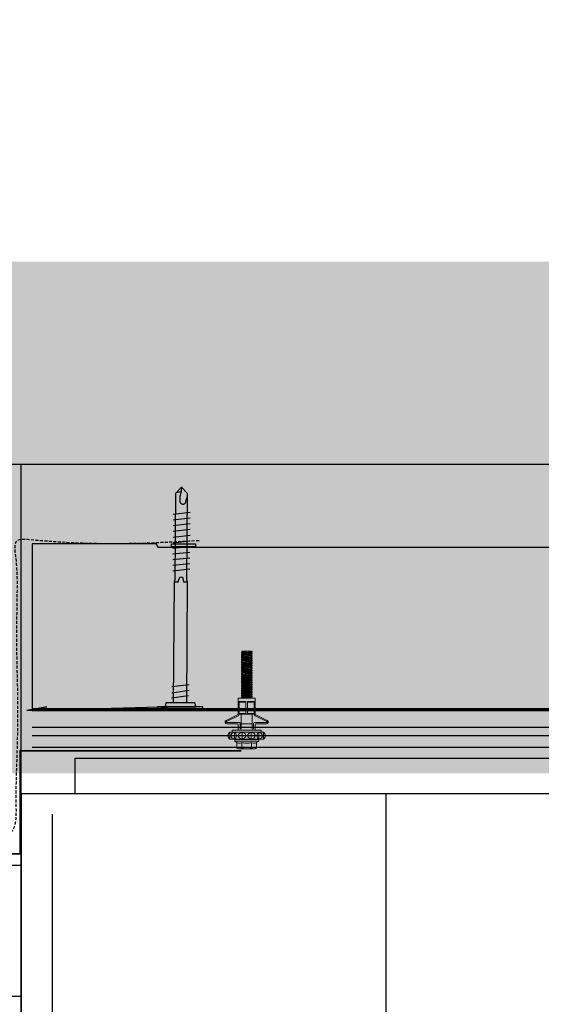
# Model space of a CAD drawing. Header units: millimetres. Extents: x -312551 to 250764, y -35891 to 59426.
# Tile 41 of 256: x -239371 to -239152, y 5767 to 6181. Entities that reach past the tile are written whole.
import ezdxf

# ---------------------------------------------------------------- set-up
doc = ezdxf.new("R2010")
doc.units = ezdxf.units.MM
doc.header["$LTSCALE"] = 2.5
doc.linetypes.add('HIDDEN', pattern=[0.375, 0.25, -0.125])
doc.layers.add('A419100ND1', color=7, linetype='Continuous')
doc.layers.add('Rails', color=1, linetype='Continuous')

# ---------------------------------------------------------------- blocks, each defined once
blk = doc.blocks.new('KP Tile fastener')
at = {"layer": 'Rails', "color": 7, "linetype": 'Continuous', "lineweight": 0}
for p, q in [((2.63, 3.85), (2.63, 8.3)), ((3.13, 3.04), (3.13, 8.33)), ((5.95, 3.6), (3.61, 8.44)), ((6.37, 3.87), (4.05, 8.63)), ((-7.47, 4.16), (-7.71, 3.86)), ((-7.47, 4.16), (-5.19, 4.16)), ((-5.19, 4.15), (-5.4, 3.85)), ((-5.19, 4.16), (-4.68, 5.04)), ((-4.68, 0), (-4.68, 5.04)), ((-4.68, 5.04), (-4.05, 5.04)), ((-4.05, 0), (-4.05, 5.04)), ((-3.59, 7.37), (-3.87, 7.02)), ((-3.87, 0), (-3.87, 7.02)), ((-3.5, 7.37), (-3.73, 7.02)), ((-3.73, 7.02), (-1.04, 7.02)), ((-3.63, 5.7), (-3.73, 5.14)), ((-3.73, 5.14), (-1.04, 5.14)), ((-3.73, 5.14), (-3.63, 4.82)), ((-3.34, 6.17), (-3.63, 5.7)), ((-3.63, 4.82), (-3.34, 4.54)), ((-3.24, 7.64), (-3.59, 7.37)), ((-3.18, 7.63), (-3.5, 7.37)), ((-2.9, 6.49), (-3.34, 6.17)), ((-3.34, 4.54), (-2.39, 4.3)), ((-2.83, 7.81), (-3.24, 7.64)), ((-2.8, 7.8), (-3.18, 7.63)), ((-2.39, 6.6), (-2.9, 6.49)), ((-2.39, 7.87), (-2.83, 7.81)), ((-2.39, 7.86), (-2.8, 7.8)), ((-1.94, 7.82), (-2.39, 7.87)), ((-1.97, 7.8), (-2.39, 7.86)), ((-1.87, 6.49), (-2.39, 6.6)), ((-2.39, 4.3), (-1.43, 4.54)), ((-1.59, 7.63), (-1.97, 7.8)), ((-1.53, 7.65), (-1.94, 7.82)), ((-1.43, 6.17), (-1.87, 6.49)), ((-1.27, 7.37), (-1.59, 7.63)), ((-1.18, 7.38), (-1.53, 7.65)), ((-1.14, 5.7), (-1.43, 6.17)), ((-1.43, 4.54), (-1.14, 4.82)), ((-1.04, 7.02), (-1.27, 7.37)), ((-0.9, 7.02), (-1.18, 7.38)), ((-1.04, 5.14), (-1.14, 5.7)), ((-1.14, 4.82), (-1.04, 5.14)), ((-0.9, 0), (-0.9, 7.02)), ((-0.9, 6.03), (0, 6.03)), ((0, 0), (0, 6.03)), ((0, 0), (0, 6.03)), ((-7.87, 3.5), (-7.92, 3.12)), ((-7.92, 0), (-7.92, 3.12)), ((-7.92, 3.12), (-7.87, 2.73)), ((-7.9, 0.43), (-7.92, 0)), ((-7.9, 0.43), (-7.92, 0)), ((-7.9, -0.43), (-7.92, 0)), ((-7.9, -0.43), (-7.92, 0)), ((-7.84, 0.86), (-7.9, 0.43)), ((-7.71, 3.86), (-7.87, 3.5)), ((-7.87, 2.73), (-7.71, 2.38)), ((-7.75, 1.28), (-7.84, 0.86)), ((-7.62, 1.69), (-7.75, 1.28)), ((-7.71, 2.38), (-7.47, 2.08)), ((-7.47, 2.08), (-7.62, 1.69)), ((-7.47, 2.08), (-5.19, 2.08)), ((-5.53, 3.49), (-5.58, 3.12)), ((-5.58, 3.12), (-5.53, 2.74)), ((-5.56, 0.42), (-5.58, 0)), ((-5.56, 0.42), (-5.58, 0)), ((-5.56, -0.42), (-5.58, 0)), ((-5.56, -0.42), (-5.58, 0)), ((-5.52, 0.85), (-5.56, 0.42)), ((-5.4, 3.85), (-5.53, 3.49)), ((-5.53, 2.74), (-5.4, 2.39)), ((-5.44, 1.28), (-5.52, 0.85)), ((-5.33, 1.69), (-5.44, 1.28)), ((-5.4, 2.39), (-5.19, 2.08)), ((-5.2, 2.08), (-5.33, 1.69)), ((-4.68, 0), (-4.68, -5.04)), ((-4.05, 2.09), (-3.87, 2.09)), ((-4.05, 0), (-4.05, -5.04)), ((-3.63, 2.53), (-3.73, 1.88)), ((-3.73, 1.88), (-1.04, 1.88)), ((-3.73, 1.88), (-3.63, 1.32)), ((-3.34, 3.07), (-3.63, 2.53)), ((-3.63, 1.32), (-3.34, 0.85)), ((-2.9, 3.44), (-3.34, 3.07)), ((-3.34, 0.85), (-2.9, 0.53)), ((-2.39, 3.57), (-2.9, 3.44)), ((-2.9, 0.53), (-2.39, 0.42)), ((-2.9, 0.53), (-2.39, 0.42)), ((-1.87, 3.44), (-2.39, 3.57)), ((-2.39, 0.42), (-1.87, 0.53)), ((-2.39, 0.42), (-1.87, 0.53)), ((-1.43, 3.07), (-1.87, 3.44)), ((-1.87, 0.53), (-1.43, 0.85)), ((-1.14, 2.53), (-1.43, 3.07)), ((-1.43, 0.85), (-1.14, 1.32)), ((-1.04, 1.88), (-1.14, 2.53)), ((-1.14, 1.32), (-1.04, 1.88)), ((0, 3.6), (2.38, 3.6)), ((0, 0), (0, -6.03)), ((0, 0), (0, -6.03)), ((0.43, 2.28), (0.43, 2.79)), ((0.43, 2.79), (2.88, 2.79)), ((0.43, 2.28), (6.6, 2.28)), ((2.63, 2.28), (2.63, -2.28)), ((6.6, 0.36), (6.6, 3.69)), ((6.6, 3.51), (12, 3.51)), ((6.6, 3.33), (12, 3.33)), ((6.6, 3.33), (6.87, 3.2)), ((6.6, 0.36), (12, 0.36)), ((6.6, 0.36), (6.6, -3.69)), ((6.87, 0.36), (6.87, 3.2)), ((6.87, 3.2), (11.73, 3.2)), ((6.95, 3.6), (12, 3.6)), ((11.73, 3.2), (12, 3.33)), ((11.73, 0.36), (11.73, 3.2)), ((12, 0.36), (12, 3.6)), ((12, 3.6), (13.35, 3.6)), ((13.35, 0), (13.35, 3.6)), ((13.35, 2.2), (13.38, 2.25)), ((13.35, 0), (13.35, -3.6)), ((13.38, 2.25), (13.74, -2.25)), ((13.38, 2.25), (13.53, 2.25)), ((13.53, 2.25), (13.89, -2.25)), ((13.53, 2.25), (13.77, 1.84)), ((13.77, 1.84), (13.78, 1.82)), ((13.78, 1.82), (13.8, 1.81)), ((13.8, 1.81), (13.81, 1.81)), ((13.81, 1.81), (13.83, 1.81)), ((13.82, 1.81), (14.17, -1.81)), ((13.83, 1.81), (13.85, 1.82)), ((13.85, 1.82), (13.86, 1.84)), ((13.86, 1.84), (14.1, 2.25)), ((14.1, 2.25), (14.46, -2.25)), ((14.1, 2.25), (14.25, 2.25)), ((14.25, 2.25), (14.61, -2.25)), ((14.25, 2.25), (14.49, 1.84)), ((14.49, 1.84), (14.5, 1.82)), ((14.5, 1.82), (14.52, 1.81)), ((14.52, 1.81), (14.53, 1.81)), ((14.53, 1.81), (14.55, 1.81)), ((14.54, 1.81), (14.89, -1.81)), ((14.55, 1.81), (14.57, 1.82)), ((14.57, 1.82), (14.58, 1.84)), ((14.58, 1.84), (14.82, 2.25)), ((14.82, 2.25), (15.18, -2.25)), ((14.82, 2.25), (14.97, 2.25)), ((14.97, 2.25), (15.33, -2.25)), ((14.97, 2.25), (15.21, 1.84)), ((15.21, 1.84), (15.22, 1.82)), ((15.22, 1.82), (15.24, 1.81)), ((15.24, 1.81), (15.25, 1.81)), ((15.25, 1.81), (15.27, 1.81)), ((15.26, 1.81), (15.61, -1.81)), ((15.27, 1.81), (15.29, 1.82)), ((15.29, 1.82), (15.3, 1.84)), ((15.3, 1.84), (15.54, 2.25)), ((15.54, 2.25), (15.9, -2.25)), ((15.54, 2.25), (15.69, 2.25)), ((15.69, 2.25), (16.05, -2.25)), ((15.69, 2.25), (15.93, 1.84)), ((15.93, 1.84), (15.94, 1.82)), ((15.94, 1.82), (15.96, 1.81)), ((15.96, 1.81), (15.97, 1.81)), ((15.97, 1.81), (15.99, 1.81)), ((15.98, 1.81), (16.33, -1.81)), ((15.99, 1.81), (16.01, 1.82)), ((16.01, 1.82), (16.02, 1.84)), ((16.02, 1.84), (16.26, 2.25)), ((16.26, 2.25), (16.62, -2.25)), ((16.26, 2.25), (16.41, 2.25)), ((16.41, 2.25), (16.77, -2.25)), ((16.41, 2.25), (16.65, 1.84)), ((16.65, 1.84), (16.66, 1.82)), ((16.66, 1.82), (16.68, 1.81)), ((16.68, 1.81), (16.69, 1.81)), ((16.69, 1.81), (16.71, 1.81)), ((16.7, 1.81), (17.05, -1.81)), ((16.71, 1.81), (16.73, 1.82)), ((16.73, 1.82), (16.74, 1.84)), ((16.74, 1.84), (16.98, 2.25)), ((16.98, 2.25), (17.34, -2.25)), ((16.98, 2.25), (17.13, 2.25)), ((17.13, 2.25), (17.49, -2.25)), ((17.13, 2.25), (17.37, 1.84)), ((17.37, 1.84), (17.38, 1.82)), ((17.38, 1.82), (17.4, 1.81)), ((17.4, 1.81), (17.41, 1.81)), ((17.41, 1.81), (17.43, 1.81)), ((17.42, 1.81), (17.77, -1.81)), ((17.43, 1.81), (17.45, 1.82)), ((17.45, 1.82), (17.46, 1.84)), ((17.46, 1.84), (17.7, 2.25)), ((17.7, 2.25), (18.06, -2.25)), ((17.7, 2.25), (17.85, 2.25)), ((17.85, 2.25), (18.21, -2.25)), ((17.85, 2.25), (18.09, 1.84)), ((18.09, 1.84), (18.1, 1.82)), ((18.1, 1.82), (18.12, 1.81)), ((18.12, 1.81), (18.13, 1.81)), ((18.13, 1.81), (18.15, 1.81)), ((18.14, 1.81), (18.49, -1.81)), ((18.15, 1.81), (18.17, 1.82)), ((18.17, 1.82), (18.18, 1.84)), ((18.18, 1.84), (18.42, 2.25)), ((18.42, 2.25), (18.78, -2.25)), ((18.42, 2.25), (18.57, 2.25)), ((18.57, 2.25), (18.93, -2.25)), ((18.57, 2.25), (18.81, 1.84)), ((18.81, 1.84), (18.82, 1.82)), ((18.82, 1.82), (18.84, 1.81)), ((18.84, 1.81), (18.85, 1.81)), ((18.85, 1.81), (18.87, 1.81)), ((18.86, 1.81), (19.21, -1.81)), ((18.87, 1.81), (18.89, 1.82)), ((18.89, 1.82), (18.9, 1.84)), ((18.9, 1.84), (19.14, 2.25)), ((19.14, 2.25), (19.5, -2.25)), ((19.14, 2.25), (19.29, 2.25)), ((19.29, 2.25), (19.65, -2.25)), ((19.29, 2.25), (19.53, 1.84)), ((19.53, 1.84), (19.54, 1.82)), ((19.54, 1.82), (19.56, 1.81)), ((19.56, 1.81), (19.57, 1.81)), ((19.57, 1.81), (19.59, 1.81)), ((19.58, 1.81), (19.93, -1.81)), ((19.59, 1.81), (19.61, 1.82)), ((19.61, 1.82), (19.62, 1.84)), ((19.62, 1.84), (19.86, 2.25)), ((19.86, 2.25), (20.22, -2.25)), ((19.86, 2.25), (20.01, 2.25)), ((20.01, 2.25), (20.37, -2.25)), ((20.01, 2.25), (20.25, 1.84)), ((20.25, 1.84), (20.26, 1.82)), ((20.26, 1.82), (20.28, 1.81)), ((20.28, 1.81), (20.29, 1.81)), ((20.29, 1.81), (20.31, 1.81)), ((20.3, 1.81), (20.65, -1.81)), ((20.31, 1.81), (20.33, 1.82)), ((20.33, 1.82), (20.34, 1.84)), ((20.34, 1.84), (20.58, 2.25)), ((20.58, 2.25), (20.94, -2.25)), ((20.58, 2.25), (20.73, 2.25)), ((20.73, 2.25), (21.09, -2.25)), ((20.73, 2.25), (20.97, 1.84)), ((20.97, 1.84), (20.98, 1.82)), ((20.98, 1.82), (21, 1.81)), ((21, 1.81), (21.01, 1.81)), ((21.01, 1.81), (21.03, 1.81)), ((21.02, 1.81), (21.37, -1.81)), ((21.03, 1.81), (21.05, 1.82)), ((21.05, 1.82), (21.06, 1.84)), ((21.06, 1.84), (21.3, 2.25)), ((21.3, 2.25), (21.66, -2.25)), ((21.3, 2.25), (21.45, 2.25)), ((21.45, 2.25), (21.81, -2.25)), ((21.45, 2.25), (21.69, 1.84)), ((21.69, 1.84), (21.7, 1.82)), ((21.7, 1.82), (21.72, 1.81)), ((21.72, 1.81), (21.73, 1.81)), ((21.73, 1.81), (21.75, 1.81)), ((21.74, 1.81), (22.09, -1.81)), ((21.75, 1.81), (21.77, 1.82)), ((21.77, 1.82), (21.78, 1.84)), ((21.78, 1.84), (22.02, 2.25)), ((22.02, 2.25), (22.38, -2.25)), ((22.02, 2.25), (22.17, 2.25)), ((22.17, 2.25), (22.53, -2.25)), ((22.17, 2.25), (22.41, 1.84)), ((22.41, 1.84), (22.42, 1.82)), ((22.42, 1.82), (22.44, 1.81)), ((22.44, 1.81), (22.45, 1.81)), ((22.45, 1.81), (22.47, 1.81)), ((22.46, 1.81), (22.81, -1.81)), ((22.47, 1.81), (22.49, 1.82)), ((22.49, 1.82), (22.5, 1.84)), ((22.5, 1.84), (22.74, 2.25)), ((22.74, 2.25), (23.1, -2.25)), ((22.74, 2.25), (22.89, 2.25)), ((22.89, 2.25), (23.25, -2.25)), ((22.89, 2.25), (23.13, 1.84)), ((23.13, 1.84), (23.14, 1.82)), ((23.14, 1.82), (23.16, 1.81)), ((23.16, 1.81), (23.17, 1.81)), ((23.17, 1.81), (23.19, 1.81)), ((23.18, 1.81), (23.53, -1.81)), ((23.19, 1.81), (23.21, 1.82)), ((23.21, 1.82), (23.22, 1.84)), ((23.22, 1.84), (23.46, 2.25)), ((23.46, 2.25), (23.82, -2.25)), ((23.46, 2.25), (23.61, 2.25)), ((23.61, 2.25), (23.97, -2.25)), ((23.61, 2.25), (23.85, 1.84)), ((23.85, 1.84), (23.86, 1.82)), ((23.86, 1.82), (23.88, 1.81)), ((23.88, 1.81), (23.89, 1.81)), ((23.89, 1.81), (23.91, 1.81)), ((23.9, 1.81), (24.25, -1.81)), ((23.91, 1.81), (23.93, 1.82)), ((23.93, 1.82), (23.94, 1.84)), ((23.94, 1.84), (24.18, 2.25)), ((24.18, 2.25), (24.54, -2.25)), ((24.18, 2.25), (24.33, 2.25)), ((24.33, 2.25), (24.69, -2.25)), ((24.33, 2.25), (24.57, 1.84)), ((24.57, 1.84), (24.58, 1.82)), ((24.58, 1.82), (24.6, 1.81)), ((24.6, 1.81), (24.61, 1.81)), ((24.61, 1.81), (24.63, 1.81)), ((24.62, 1.81), (24.97, -1.81)), ((24.63, 1.81), (24.65, 1.82)), ((24.65, 1.82), (24.66, 1.84)), ((24.66, 1.84), (24.9, 2.25)), ((24.9, 2.25), (25.26, -2.25)), ((24.9, 2.25), (25.05, 2.25)), ((25.05, 2.25), (25.41, -2.25)), ((25.05, 2.25), (25.29, 1.84)), ((25.29, 1.84), (25.3, 1.82)), ((25.3, 1.82), (25.32, 1.81)), ((25.32, 1.81), (25.33, 1.81)), ((25.33, 1.81), (25.35, 1.81)), ((25.34, 1.81), (25.69, -1.81)), ((25.35, 1.81), (25.37, 1.82)), ((25.37, 1.82), (25.38, 1.84)), ((25.38, 1.84), (25.62, 2.25)), ((25.62, 2.25), (25.98, -2.25)), ((25.62, 2.25), (25.77, 2.25)), ((25.77, 2.25), (26.13, -2.25)), ((25.77, 2.25), (26.01, 1.84)), ((26.01, 1.84), (26.02, 1.82)), ((26.02, 1.82), (26.04, 1.81)), ((26.04, 1.81), (26.05, 1.81)), ((26.05, 1.81), (26.07, 1.81)), ((26.06, 1.81), (26.41, -1.81)), ((26.07, 1.81), (26.09, 1.82)), ((26.09, 1.82), (26.1, 1.84)), ((26.1, 1.84), (26.34, 2.25)), ((26.34, 2.25), (26.7, -2.25)), ((26.34, 2.25), (26.49, 2.25)), ((26.49, 2.25), (26.85, -2.25)), ((26.49, 2.25), (26.73, 1.84)), ((26.73, 1.84), (26.74, 1.82)), ((26.74, 1.82), (26.76, 1.81)), ((26.76, 1.81), (26.77, 1.81)), ((26.77, 1.81), (26.79, 1.81)), ((26.78, 1.81), (27.13, -1.81)), ((26.79, 1.81), (26.81, 1.82)), ((26.81, 1.82), (26.82, 1.84)), ((26.82, 1.84), (27.06, 2.25)), ((27.06, 2.25), (27.42, -2.25)), ((27.06, 2.25), (27.21, 2.25)), ((27.21, 2.25), (27.57, -2.25)), ((27.21, 2.25), (27.45, 1.84)), ((27.45, 1.84), (27.46, 1.82)), ((27.46, 1.82), (27.48, 1.81)), ((27.48, 1.81), (27.49, 1.81)), ((27.49, 1.81), (27.51, 1.81)), ((27.5, 1.81), (27.85, -1.81)), ((27.51, 1.81), (27.53, 1.82)), ((27.53, 1.82), (27.54, 1.84)), ((27.54, 1.84), (27.78, 2.25)), ((27.78, 2.25), (28.14, -2.25)), ((27.78, 2.25), (27.93, 2.25)), ((27.93, 2.25), (28.29, -2.25)), ((27.93, 2.25), (28.17, 1.84)), ((28.17, 1.84), (28.18, 1.82)), ((28.18, 1.82), (28.2, 1.81)), ((28.2, 1.81), (28.21, 1.81)), ((28.21, 1.81), (28.23, 1.81)), ((28.22, 1.81), (28.57, -1.81)), ((28.23, 1.81), (28.25, 1.82)), ((28.25, 1.82), (28.26, 1.84)), ((28.26, 1.84), (28.5, 2.25)), ((28.5, 2.25), (28.86, -2.25)), ((28.5, 2.25), (28.65, 2.25)), ((28.65, 2.25), (29.01, -2.25)), ((28.65, 2.25), (28.89, 1.84)), ((28.89, 1.84), (28.9, 1.82)), ((28.9, 1.82), (28.92, 1.81)), ((28.92, 1.81), (28.93, 1.81)), ((28.93, 1.81), (28.95, 1.81)), ((28.94, 1.81), (29.29, -1.81)), ((28.95, 1.81), (28.97, 1.82)), ((28.97, 1.82), (28.98, 1.84)), ((28.98, 1.84), (29.22, 2.25)), ((29.22, 2.25), (29.58, -2.25)), ((29.22, 2.25), (29.37, 2.25)), ((29.37, 2.25), (29.73, -2.25)), ((29.37, 2.25), (29.61, 1.84)), ((29.61, 1.84), (29.62, 1.82)), ((29.62, 1.82), (29.64, 1.81)), ((29.64, 1.81), (29.65, 1.81)), ((29.65, 1.81), (29.67, 1.81)), ((29.66, 1.81), (30.01, -1.81)), ((29.67, 1.81), (29.69, 1.82)), ((29.69, 1.82), (29.7, 1.84)), ((29.7, 1.84), (29.94, 2.25)), ((29.94, 2.25), (30.09, 2.25)), ((29.94, 2.25), (30.3, -2.25)), ((30.09, 2.25), (30.33, 1.84)), ((30.09, 2.25), (30.45, -2.25)), ((30.33, 1.84), (30.34, 1.82)), ((30.34, 1.82), (30.36, 1.81)), ((30.36, 1.81), (30.37, 1.81)), ((30.37, 1.81), (30.39, 1.81)), ((30.38, 1.81), (30.73, -1.81)), ((30.39, 1.81), (30.41, 1.82)), ((30.41, 1.82), (30.42, 1.84)), ((30.42, 1.84), (30.66, 2.25)), ((30.66, 2.25), (30.81, 2.25)), ((30.66, 2.25), (31.02, -2.25)), ((30.81, 2.25), (31.05, 1.84)), ((30.81, 2.25), (31.17, -2.25)), ((31.05, 1.84), (31.06, 1.82)), ((31.06, 1.82), (31.08, 1.81)), ((31.08, 1.81), (31.09, 1.81)), ((31.09, 1.81), (31.11, 1.81)), ((31.1, 1.81), (31.45, -1.81)), ((31.11, 1.81), (31.13, 1.82)), ((31.13, 1.82), (31.14, 1.84)), ((31.14, 1.84), (31.38, 2.25)), ((31.38, 2.25), (31.53, 2.25)), ((31.38, 2.25), (31.74, -2.25)), ((31.53, 2.25), (31.77, 1.84)), ((31.53, 2.25), (31.89, -2.25)), ((31.77, 1.84), (31.78, 1.82)), ((31.78, 1.82), (31.8, 1.81)), ((31.8, 1.81), (31.81, 1.81)), ((31.81, 1.81), (31.83, 1.81)), ((31.82, 1.81), (32.17, -1.81)), ((31.83, 1.81), (31.85, 1.82)), ((31.85, 1.82), (31.86, 1.84)), ((31.86, 1.84), (32.1, 2.25)), ((32.1, 2.25), (32.25, 2.25)), ((32.1, 2.25), (32.46, -2.25)), ((32.25, 2.25), (32.49, 1.84)), ((32.25, 2.25), (32.61, -2.25)), ((32.49, 1.84), (32.5, 1.82)), ((32.5, 1.82), (32.52, 1.81)), ((32.52, 1.81), (32.53, 1.81)), ((32.53, 1.81), (32.55, 1.81)), ((32.54, 1.81), (32.89, -1.81)), ((32.55, 1.81), (32.57, 1.82)), ((32.57, 1.82), (32.58, 1.84)), ((32.58, 1.84), (32.82, 2.25)), ((32.82, 2.25), (32.97, 2.25)), ((32.82, 2.25), (33.1, -1.25)), ((32.97, 2.25), (33.1, 2.02)), ((32.97, 2.25), (33.1, 0.61)), ((33.1, -2.11), (33.1, 2.02)), ((-7.92, 0), (-7.92, -3.12)), ((-7.92, -3.12), (-7.87, -2.73)), ((-7.87, -3.5), (-7.92, -3.12)), ((-7.84, -0.86), (-7.9, -0.43)), ((-7.84, -0.86), (-7.9, -0.43)), ((-7.87, -2.73), (-7.71, -2.38)), ((-7.71, -3.86), (-7.87, -3.5)), ((-7.75, -1.28), (-7.84, -0.86)), ((-7.62, -1.69), (-7.75, -1.28)), ((-7.71, -2.38), (-7.47, -2.08)), ((-7.47, -4.16), (-7.71, -3.86)), ((-7.47, -2.08), (-7.62, -1.69)), ((-7.47, -2.08), (-5.19, -2.08)), ((-5.58, -3.12), (-5.53, -2.74)), ((-5.53, -3.49), (-5.58, -3.12)), ((-5.52, -0.85), (-5.56, -0.42)), ((-5.52, -0.85), (-5.56, -0.42)), ((-5.53, -2.74), (-5.4, -2.39)), ((-5.4, -3.85), (-5.53, -3.49)), ((-5.44, -1.28), (-5.52, -0.85)), ((-5.33, -1.69), (-5.44, -1.28)), ((-5.4, -2.39), (-5.19, -2.08)), ((-5.19, -4.15), (-5.4, -3.85)), ((-5.2, -2.08), (-5.33, -1.69)), ((-4.05, -2.09), (-3.87, -2.09)), ((-3.87, 0), (-3.87, -7.02)), ((-3.73, -1.88), (-3.63, -1.32)), ((-3.63, -2.53), (-3.73, -1.88)), ((-3.73, -1.88), (-1.04, -1.88)), ((-3.63, -1.32), (-3.34, -0.85)), ((-3.34, -3.07), (-3.63, -2.53)), ((-3.34, -0.85), (-2.9, -0.53)), ((-3.34, -0.85), (-2.9, -0.53)), ((-2.9, -3.44), (-3.34, -3.07)), ((-2.9, -0.53), (-2.39, -0.42)), ((-2.9, -0.53), (-2.39, -0.42)), ((-2.39, -3.57), (-2.9, -3.44)), ((-2.39, -0.42), (-1.87, -0.53)), ((-2.39, -0.42), (-1.87, -0.53)), ((-1.87, -3.44), (-2.39, -3.57)), ((-1.87, -0.53), (-1.43, -0.85)), ((-1.87, -0.53), (-1.43, -0.85)), ((-1.43, -3.07), (-1.87, -3.44)), ((-1.43, -0.85), (-1.14, -1.32)), ((-1.14, -2.53), (-1.43, -3.07)), ((-1.14, -1.32), (-1.04, -1.88)), ((-1.04, -1.88), (-1.14, -2.53)), ((-0.9, 0), (-0.9, -7.02)), ((0, -3.6), (2.38, -3.6)), ((0.43, -2.28), (0.43, -2.79)), ((0.43, -2.28), (6.6, -2.28)), ((0.43, -2.79), (2.88, -2.79)), ((2.63, -3.85), (2.63, -8.3)), ((3.13, -3.04), (3.13, -8.33)), ((5.95, -3.6), (3.61, -8.44)), ((6.37, -3.87), (4.05, -8.63)), ((6.6, -0.36), (12, -0.36)), ((6.6, -3.33), (6.87, -3.2)), ((6.6, -3.33), (12, -3.33)), ((6.6, -3.51), (12, -3.51)), ((6.87, -0.36), (6.87, -3.2)), ((6.87, -3.2), (11.73, -3.2)), ((6.95, -3.6), (12, -3.6)), ((11.73, -0.36), (11.73, -3.2)), ((11.73, -3.2), (12, -3.33)), ((12, -0.36), (12, -3.6)), ((12, -3.6), (13.35, -3.6)), ((13.35, -0.78), (13.45, -1.81)), ((13.35, -1.94), (13.41, -1.84)), ((13.42, -1.82), (13.41, -1.84)), ((13.44, -1.81), (13.42, -1.82)), ((13.45, -1.81), (13.44, -1.81)), ((13.47, -1.81), (13.45, -1.81)), ((13.49, -1.82), (13.47, -1.81)), ((13.5, -1.84), (13.49, -1.82)), ((13.5, -1.84), (13.74, -2.25)), ((13.74, -2.25), (13.89, -2.25)), ((13.89, -2.25), (14.13, -1.84)), ((14.14, -1.82), (14.13, -1.84)), ((14.16, -1.81), (14.14, -1.82)), ((14.17, -1.81), (14.16, -1.81)), ((14.19, -1.81), (14.17, -1.81)), ((14.21, -1.82), (14.19, -1.81)), ((14.22, -1.84), (14.21, -1.82)), ((14.22, -1.84), (14.46, -2.25)), ((14.46, -2.25), (14.61, -2.25)), ((14.61, -2.25), (14.85, -1.84)), ((14.86, -1.82), (14.85, -1.84)), ((14.88, -1.81), (14.86, -1.82)), ((14.89, -1.81), (14.88, -1.81)), ((14.91, -1.81), (14.89, -1.81)), ((14.93, -1.82), (14.91, -1.81)), ((14.94, -1.84), (14.93, -1.82)), ((14.94, -1.84), (15.18, -2.25)), ((15.18, -2.25), (15.33, -2.25)), ((15.33, -2.25), (15.57, -1.84)), ((15.58, -1.82), (15.57, -1.84)), ((15.6, -1.81), (15.58, -1.82)), ((15.61, -1.81), (15.6, -1.81)), ((15.63, -1.81), (15.61, -1.81)), ((15.65, -1.82), (15.63, -1.81)), ((15.66, -1.84), (15.65, -1.82)), ((15.66, -1.84), (15.9, -2.25)), ((15.9, -2.25), (16.05, -2.25)), ((16.05, -2.25), (16.29, -1.84)), ((16.3, -1.82), (16.29, -1.84)), ((16.32, -1.81), (16.3, -1.82)), ((16.33, -1.81), (16.32, -1.81)), ((16.35, -1.81), (16.33, -1.81)), ((16.37, -1.82), (16.35, -1.81)), ((16.38, -1.84), (16.37, -1.82)), ((16.38, -1.84), (16.62, -2.25)), ((16.62, -2.25), (16.77, -2.25)), ((16.77, -2.25), (17.01, -1.84)), ((17.02, -1.82), (17.01, -1.84)), ((17.04, -1.81), (17.02, -1.82)), ((17.05, -1.81), (17.04, -1.81)), ((17.07, -1.81), (17.05, -1.81)), ((17.09, -1.82), (17.07, -1.81)), ((17.1, -1.84), (17.09, -1.82)), ((17.1, -1.84), (17.34, -2.25)), ((17.34, -2.25), (17.49, -2.25)), ((17.49, -2.25), (17.73, -1.84)), ((17.74, -1.82), (17.73, -1.84)), ((17.76, -1.81), (17.74, -1.82)), ((17.77, -1.81), (17.76, -1.81)), ((17.79, -1.81), (17.77, -1.81)), ((17.81, -1.82), (17.79, -1.81)), ((17.82, -1.84), (17.81, -1.82)), ((17.82, -1.84), (18.06, -2.25)), ((18.06, -2.25), (18.21, -2.25)), ((18.21, -2.25), (18.45, -1.84)), ((18.46, -1.82), (18.45, -1.84)), ((18.48, -1.81), (18.46, -1.82)), ((18.49, -1.81), (18.48, -1.81)), ((18.51, -1.81), (18.49, -1.81)), ((18.53, -1.82), (18.51, -1.81)), ((18.54, -1.84), (18.53, -1.82)), ((18.54, -1.84), (18.78, -2.25)), ((18.78, -2.25), (18.93, -2.25)), ((18.93, -2.25), (19.17, -1.84)), ((19.18, -1.82), (19.17, -1.84)), ((19.2, -1.81), (19.18, -1.82)), ((19.21, -1.81), (19.2, -1.81)), ((19.23, -1.81), (19.21, -1.81)), ((19.25, -1.82), (19.23, -1.81)), ((19.26, -1.84), (19.25, -1.82)), ((19.26, -1.84), (19.5, -2.25)), ((19.5, -2.25), (19.65, -2.25)), ((19.65, -2.25), (19.89, -1.84)), ((19.9, -1.82), (19.89, -1.84)), ((19.92, -1.81), (19.9, -1.82)), ((19.93, -1.81), (19.92, -1.81)), ((19.95, -1.81), (19.93, -1.81)), ((19.97, -1.82), (19.95, -1.81)), ((19.98, -1.84), (19.97, -1.82)), ((19.98, -1.84), (20.22, -2.25)), ((20.22, -2.25), (20.37, -2.25)), ((20.37, -2.25), (20.61, -1.84)), ((20.62, -1.82), (20.61, -1.84)), ((20.64, -1.81), (20.62, -1.82)), ((20.65, -1.81), (20.64, -1.81)), ((20.67, -1.81), (20.65, -1.81)), ((20.69, -1.82), (20.67, -1.81)), ((20.7, -1.84), (20.69, -1.82)), ((20.7, -1.84), (20.94, -2.25)), ((20.94, -2.25), (21.09, -2.25)), ((21.09, -2.25), (21.33, -1.84)), ((21.34, -1.82), (21.33, -1.84)), ((21.36, -1.81), (21.34, -1.82)), ((21.37, -1.81), (21.36, -1.81)), ((21.39, -1.81), (21.37, -1.81)), ((21.41, -1.82), (21.39, -1.81)), ((21.42, -1.84), (21.41, -1.82)), ((21.42, -1.84), (21.66, -2.25)), ((21.66, -2.25), (21.81, -2.25)), ((21.81, -2.25), (22.05, -1.84)), ((22.06, -1.82), (22.05, -1.84)), ((22.08, -1.81), (22.06, -1.82)), ((22.09, -1.81), (22.08, -1.81)), ((22.11, -1.81), (22.09, -1.81)), ((22.13, -1.82), (22.11, -1.81)), ((22.14, -1.84), (22.13, -1.82)), ((22.14, -1.84), (22.38, -2.25)), ((22.38, -2.25), (22.53, -2.25)), ((22.53, -2.25), (22.77, -1.84)), ((22.78, -1.82), (22.77, -1.84)), ((22.8, -1.81), (22.78, -1.82)), ((22.81, -1.81), (22.8, -1.81)), ((22.83, -1.81), (22.81, -1.81)), ((22.85, -1.82), (22.83, -1.81)), ((22.86, -1.84), (22.85, -1.82)), ((22.86, -1.84), (23.1, -2.25)), ((23.1, -2.25), (23.25, -2.25)), ((23.25, -2.25), (23.49, -1.84)), ((23.5, -1.82), (23.49, -1.84)), ((23.52, -1.81), (23.5, -1.82)), ((23.53, -1.81), (23.52, -1.81)), ((23.55, -1.81), (23.53, -1.81)), ((23.57, -1.82), (23.55, -1.81)), ((23.58, -1.84), (23.57, -1.82)), ((23.58, -1.84), (23.82, -2.25)), ((23.82, -2.25), (23.97, -2.25)), ((23.97, -2.25), (24.21, -1.84)), ((24.22, -1.82), (24.21, -1.84)), ((24.24, -1.81), (24.22, -1.82)), ((24.25, -1.81), (24.24, -1.81)), ((24.27, -1.81), (24.25, -1.81)), ((24.29, -1.82), (24.27, -1.81)), ((24.3, -1.84), (24.29, -1.82)), ((24.3, -1.84), (24.54, -2.25)), ((24.54, -2.25), (24.69, -2.25)), ((24.69, -2.25), (24.93, -1.84)), ((24.94, -1.82), (24.93, -1.84)), ((24.96, -1.81), (24.94, -1.82)), ((24.97, -1.81), (24.96, -1.81)), ((24.99, -1.81), (24.97, -1.81)), ((25.01, -1.82), (24.99, -1.81)), ((25.02, -1.84), (25.01, -1.82)), ((25.02, -1.84), (25.26, -2.25)), ((25.26, -2.25), (25.41, -2.25)), ((25.41, -2.25), (25.65, -1.84)), ((25.66, -1.82), (25.65, -1.84)), ((25.68, -1.81), (25.66, -1.82)), ((25.69, -1.81), (25.68, -1.81)), ((25.71, -1.81), (25.69, -1.81)), ((25.73, -1.82), (25.71, -1.81)), ((25.74, -1.84), (25.73, -1.82)), ((25.74, -1.84), (25.98, -2.25)), ((25.98, -2.25), (26.13, -2.25)), ((26.13, -2.25), (26.37, -1.84)), ((26.38, -1.82), (26.37, -1.84)), ((26.4, -1.81), (26.38, -1.82)), ((26.41, -1.81), (26.4, -1.81)), ((26.43, -1.81), (26.41, -1.81)), ((26.45, -1.82), (26.43, -1.81)), ((26.46, -1.84), (26.45, -1.82)), ((26.46, -1.84), (26.7, -2.25)), ((26.7, -2.25), (26.85, -2.25)), ((26.85, -2.25), (27.09, -1.84)), ((27.1, -1.82), (27.09, -1.84)), ((27.12, -1.81), (27.1, -1.82)), ((27.13, -1.81), (27.12, -1.81)), ((27.15, -1.81), (27.13, -1.81)), ((27.17, -1.82), (27.15, -1.81)), ((27.18, -1.84), (27.17, -1.82)), ((27.18, -1.84), (27.42, -2.25)), ((27.42, -2.25), (27.57, -2.25)), ((27.57, -2.25), (27.81, -1.84)), ((27.82, -1.82), (27.81, -1.84)), ((27.84, -1.81), (27.82, -1.82)), ((27.85, -1.81), (27.84, -1.81)), ((27.87, -1.81), (27.85, -1.81)), ((27.89, -1.82), (27.87, -1.81)), ((27.9, -1.84), (27.89, -1.82)), ((27.9, -1.84), (28.14, -2.25)), ((28.14, -2.25), (28.29, -2.25)), ((28.29, -2.25), (28.53, -1.84)), ((28.54, -1.82), (28.53, -1.84)), ((28.56, -1.81), (28.54, -1.82)), ((28.57, -1.81), (28.56, -1.81)), ((28.59, -1.81), (28.57, -1.81)), ((28.61, -1.82), (28.59, -1.81)), ((28.62, -1.84), (28.61, -1.82)), ((28.62, -1.84), (28.86, -2.25)), ((28.86, -2.25), (29.01, -2.25)), ((29.01, -2.25), (29.25, -1.84)), ((29.26, -1.82), (29.25, -1.84)), ((29.28, -1.81), (29.26, -1.82)), ((29.29, -1.81), (29.28, -1.81)), ((29.31, -1.81), (29.29, -1.81)), ((29.33, -1.82), (29.31, -1.81)), ((29.34, -1.84), (29.33, -1.82)), ((29.34, -1.84), (29.58, -2.25)), ((29.58, -2.25), (29.73, -2.25)), ((29.73, -2.25), (29.97, -1.84)), ((29.98, -1.82), (29.97, -1.84)), ((30, -1.81), (29.98, -1.82)), ((30.01, -1.81), (30, -1.81)), ((30.03, -1.81), (30.01, -1.81)), ((30.05, -1.82), (30.03, -1.81)), ((30.06, -1.84), (30.05, -1.82)), ((30.06, -1.84), (30.3, -2.25)), ((30.3, -2.25), (30.45, -2.25)), ((30.45, -2.25), (30.69, -1.84)), ((30.7, -1.82), (30.69, -1.84)), ((30.72, -1.81), (30.7, -1.82)), ((30.73, -1.81), (30.72, -1.81)), ((30.75, -1.81), (30.73, -1.81)), ((30.77, -1.82), (30.75, -1.81)), ((30.78, -1.84), (30.77, -1.82)), ((30.78, -1.84), (31.02, -2.25)), ((31.02, -2.25), (31.17, -2.25)), ((31.17, -2.25), (31.41, -1.84)), ((31.42, -1.82), (31.41, -1.84)), ((31.44, -1.81), (31.42, -1.82)), ((31.45, -1.81), (31.44, -1.81)), ((31.47, -1.81), (31.45, -1.81)), ((31.49, -1.82), (31.47, -1.81)), ((31.5, -1.84), (31.49, -1.82)), ((31.5, -1.84), (31.74, -2.25)), ((31.74, -2.25), (31.89, -2.25)), ((31.89, -2.25), (32.13, -1.84)), ((32.14, -1.82), (32.13, -1.84)), ((32.16, -1.81), (32.14, -1.82)), ((32.17, -1.81), (32.16, -1.81)), ((32.19, -1.81), (32.17, -1.81)), ((32.21, -1.82), (32.19, -1.81)), ((32.22, -1.84), (32.21, -1.82)), ((32.22, -1.84), (32.46, -2.25)), ((32.46, -2.25), (32.61, -2.25)), ((32.61, -2.25), (32.85, -1.84)), ((32.86, -1.82), (32.85, -1.84)), ((32.88, -1.81), (32.86, -1.82)), ((32.89, -1.81), (32.88, -1.81)), ((32.91, -1.81), (32.89, -1.81)), ((32.93, -1.82), (32.91, -1.81)), ((32.94, -1.84), (32.93, -1.82)), ((32.94, -1.84), (33.1, -2.11)), ((-7.47, -4.16), (-5.19, -4.16)), ((-5.19, -4.16), (-4.68, -5.04)), ((-4.68, -5.04), (-4.05, -5.04)), ((-3.59, -7.37), (-3.87, -7.02)), ((-3.73, -5.14), (-3.63, -4.82)), ((-3.63, -5.7), (-3.73, -5.14)), ((-3.73, -5.14), (-1.04, -5.14)), ((-3.5, -7.37), (-3.73, -7.02)), ((-3.73, -7.02), (-1.04, -7.02)), ((-3.63, -4.82), (-3.34, -4.54)), ((-3.34, -6.17), (-3.63, -5.7)), ((-3.24, -7.64), (-3.59, -7.37)), ((-3.18, -7.63), (-3.5, -7.37)), ((-3.34, -4.54), (-2.39, -4.3)), ((-2.9, -6.49), (-3.34, -6.17)), ((-2.83, -7.81), (-3.24, -7.64)), ((-2.8, -7.8), (-3.18, -7.63)), ((-2.39, -6.6), (-2.9, -6.49)), ((-2.39, -7.87), (-2.83, -7.81)), ((-2.39, -7.86), (-2.8, -7.8)), ((-2.39, -4.3), (-1.43, -4.54)), ((-1.87, -6.49), (-2.39, -6.6)), ((-1.97, -7.8), (-2.39, -7.86)), ((-1.94, -7.82), (-2.39, -7.87)), ((-1.59, -7.63), (-1.97, -7.8)), ((-1.53, -7.65), (-1.94, -7.82)), ((-1.43, -6.17), (-1.87, -6.49)), ((-1.27, -7.37), (-1.59, -7.63)), ((-1.18, -7.38), (-1.53, -7.65)), ((-1.43, -4.54), (-1.14, -4.82)), ((-1.14, -5.7), (-1.43, -6.17)), ((-1.04, -7.02), (-1.27, -7.37)), ((-0.9, -7.02), (-1.18, -7.38)), ((-1.14, -4.82), (-1.04, -5.14)), ((-1.04, -5.14), (-1.14, -5.7)), ((-0.9, -6.03), (0, -6.03))]:
    blk.add_line(p, q, dxfattribs=at)
for centre, radius, start, end in [((3.38, 8.3), 0.75, 26.0089, 180), ((3.38, 8.33), 0.25, 25.8375, 180), ((2.38, 3.85), 0.25, 270, 360), ((6.96, 4.37), 1.27, 217.172, 253.6075), ((6.95, 4.35), 0.75, 219.9145, 270), ((2.38, -3.85), 0.25, 0, 90), ((2.88, -3.04), 0.25, 360, 90), ((6.96, -4.37), 1.27, 106.3925, 142.828), ((6.95, -4.35), 0.75, 90, 140.0855), ((3.38, -8.3), 0.75, 180, 333.9911), ((3.38, -8.33), 0.25, 180, 334.1625)]:
    blk.add_arc(centre, radius, start, end, dxfattribs=at)
blk = doc.blocks.new('Cladding STD fixing flat head')
at = {"color": 7}
for p, q in [((-2.79, 52.5), (-1.27, 52.5)), ((-1.27, 52.5), (-0.95, 53.51)), ((0.93, 53.51), (1.1, 52.5)), ((1.1, 52.5), (2.62, 52.5)), ((9.5, 0), (-9.5, 0)), ((-9.5, 0), (-9.5, -1.29)), ((9.5, -1.29), (-9.5, -1.29)), ((9.5, -1.29), (9.5, 0))]:
    blk.add_line(p, q, dxfattribs=at)
for points in [[(-2.79, 1.69), (-2.79, 52.5), (-2.45, 53.51), (-2.45, 89.75), (-0.08, 92.28), (2.28, 89.75), (2.28, 53.51), (2.62, 52.5), (2.62, 1.69)], [(-2.45, 90.08), (-0.08, 90.42), (0.08, 92.45)], [(-0.25, 90.42), (-0.76, 88.39), (-0.76, 87.55), (-0.76, 86.87), (-0.76, 86.19), (-0.59, 85.86), (-0.25, 85.52), (0.08, 85.35), (0.42, 85.18), (0.93, 85.18), (1.1, 85.35), (1.27, 85.35), (1.61, 85.69), (1.78, 86.19), (1.94, 86.87), (2.28, 87.89), (2.28, 88.39)], [(-3.47, 80.95), (3.64, 81.8)], [(-3.47, 78.58), (3.64, 79.43)], [(-3.47, 76.22), (3.64, 77.06)], [(-3.47, 73.85), (3.64, 74.69)], [(-3.47, 71.31), (3.64, 72.16)], [(-3.47, 68.95), (3.64, 69.79)], [(-3.47, 66.58), (3.64, 67.42)], [(-3.47, 64.21), (3.64, 65.06)], [(-3.47, 61.84), (3.64, 62.69)], [(-3.47, 59.48), (3.64, 60.32)], [(-3.47, 57.11), (3.64, 57.95)], [(-3.64, 8.46), (3.64, 9.47)], [(-3.64, 5.92), (3.64, 7.1)], [(-3.64, 3.72), (3.47, 4.73)], [(6.34, 0), (6.34, 1.01), (6.17, 1.52), (6, 1.69), (-5.83, 1.69), (-6, 1.69), (-6, 1.52), (-6.17, 1.01), (-6.34, 0), (6.34, 0), (6.34, 0)]]:
    blk.add_lwpolyline(points, dxfattribs=at)
at = {"layer": 'A419100ND1'}
blk.add_arc((-0.01, 53.6), 0.949, 355.635, 185.6812, dxfattribs=at)

msp = doc.modelspace()

# ---------------------------------------------------------------- hatches: boundary and pattern name
h = msp.add_hatch()
h.set_pattern_fill('AR-CONC', color=8, scale=20, style=0)
h.set_pattern_definition([(50, (-2467130.05, -4242329.36), (143.4520365, -12.550427), [15, -165]), (355, (-2467130.05, -4242329.36), (-27.7502667, 150.4384267), [12, -132]), (100.4514, (-2467118.09, -4242330.4), (115.7018763, 137.8879084), [12.748038, -140.2284224]), (46.1842, (-2467130.05, -4242289.36), (213.44821, -33.103803), [22.5, -247.5]), (96.6356, (-2467112.26, -4242292.12), (186.932541, 194.823574), [19.122058, -210.3426]), (351.1842, (-2467130.05, -4242289.36), (186.932389, 194.82372), [18, -198]), (21, (-2467110.05, -4242299.36), (119.3814104, -80.523778), [15, -165]), (326, (-2467110.05, -4242299.36), (48.6630664, 145.030009), [12, -132]), (71.4514, (-2467100.1, -4242306.07), (168.0445257, 64.5060993), [12.748038, -140.2284224]), (37.5, (-2467130.047, -4242329.356), (2.43197106, 66.57877077), [0, -130.4, 0, -134, 0, -132.5]), (7.5, (-2467130.05, -4242329.356), (52.6139075, 78.8823424), [0, -76.4, 0, -127.4, 0, -50.5]), (327.5, (-2467174.65, -4242329.356), (106.76448723, -4.51097435), [0, -50, 0, -156, 0, -207]), (317.5, (-2467194.65, -4242329.36), (116.6372339, 20.0209965), [0, -65, 0, -103.6, 0, -147])])
h.paths.add_polyline_path([(-236150.51, 9294.47), (-237950.51, 9294.47), (-237950.51, 9079.47), (-236150.51, 9079.47)])
h.paths.add_polyline_path([(-237950.51, 9294.47), (-239750.51, 9294.47), (-239750.51, 9079.47), (-237950.51, 9079.47)])
h.paths.add_polyline_path([(-239750.51, 9294.47), (-240625.51, 9294.47), (-240625.51, 9079.47), (-239750.51, 9079.47)])
h.paths.add_polyline_path([(-240625.51, 9294.47), (-241860.51, 9294.47), (-241860.51, 9079.47), (-240625.51, 9079.47)])
h.paths.add_polyline_path([(-240625.51, 6079.47), (-241860.51, 6079.47), (-241860.51, 5864.47), (-240625.51, 5864.47)])
h.paths.add_polyline_path([(-239750.51, 6079.47), (-240625.51, 6079.47), (-240625.51, 5864.47), (-239750.51, 5864.47)])
h.paths.add_polyline_path([(-237950.51, 6079.47), (-239750.51, 6079.47), (-239750.51, 5864.47), (-237950.51, 5864.47)])
h.paths.add_polyline_path([(-236150.51, 6079.47), (-237950.51, 6079.47), (-237950.51, 5864.47), (-236150.51, 5864.47)])
at = {"linetype": 'Continuous'}
h = msp.add_hatch(dxfattribs=at)
h.set_pattern_fill('AR-SAND', color=8, scale=7.5, angle=90, style=0)
h.set_pattern_definition([(127.5, (-255520.434, 10076.736), (-14.451178, -0.47245), [0, -11.4, 0, -12.75, 0, -12.1875]), (97.5, (-255520.434, 10076.736), (-21.166095, 13.273325), [0, -6.15, 0, -10.275, 0, -3.9375]), (57.5, (-255520.434, 10067.511), (-0.042443, 23.356064), [0, -3.75, 0, -13.5, 0, -17.625]), (47.5, (-255520.434, 10067.51), (-6.582567, 22.54595), [0, -1.875, 0, -8.85, 0, -10.125])])
edge = h.paths.add_edge_path(flags=17)
edge.add_arc((-235279.98, 5953.06), 1.29, -90, 78.6901, ccw=False)
edge.add_arc((-235279.98, 5953.06), 1.29, 270, 438.6901)
edge.add_line((-235279.73, 5954.33), (-235289.11, 5956.2))
edge.add_arc((-235289.31, 5955.22), 1, 78.6901, 141.7101)
edge.add_arc((-235291.66, 5957.08), 2, 177.3555, 321.7101, ccw=False)
edge.add_line((-235293.66, 5957.18), (-235293.67, 5957.18))
edge.add_line((-235293.67, 5957.18), (-235293.67, 5959.58))
edge.add_arc((-235295.07, 5959.58), 1.4, 0, 90.0012)
edge = h.paths.add_edge_path(flags=16)
edge.add_arc((-235279.98, 5953.06), 1.29, 270, 438.6901)
edge.add_arc((-235279.98, 5953.06), 1.29, -90, 78.6901, ccw=False)
edge = h.paths.add_edge_path()
edge.add_line((-235295.07, 5960.98), (-235319.96, 5960.98))
edge.add_line((-235319.96, 5960.98), (-235320.97, 5959.47))
edge.add_line((-235320.97, 5959.47), (-235455.29, 5959.47))
edge.add_line((-235455.29, 5959.47), (-235456.29, 5960.97))
edge.add_line((-235456.29, 5960.97), (-235488.63, 5960.97))
edge.add_line((-235488.63, 5960.97), (-235489.63, 5959.47))
edge.add_line((-235489.63, 5959.47), (-235521.96, 5959.47))
edge.add_line((-235521.96, 5959.47), (-235522.96, 5960.97))
edge.add_line((-235522.96, 5960.97), (-235555.29, 5960.97))
edge.add_line((-235555.29, 5960.97), (-235556.29, 5959.47))
edge.add_line((-235556.29, 5959.47), (-235588.63, 5959.47))
edge.add_line((-235588.63, 5959.47), (-235589.63, 5960.97))
edge.add_line((-235589.63, 5960.97), (-235621.96, 5960.97))
edge.add_line((-235621.96, 5960.97), (-235622.96, 5959.47))
edge.add_line((-235622.96, 5959.47), (-235655.29, 5959.47))
edge.add_line((-235655.29, 5959.47), (-235656.29, 5960.97))
edge.add_line((-235656.29, 5960.97), (-235688.62, 5960.97))
edge.add_line((-235688.62, 5960.97), (-235689.62, 5959.47))
edge.add_line((-235689.62, 5959.47), (-239312.82, 5959.47))
edge.add_line((-239312.82, 5959.47), (-239313.82, 5960.97))
edge.add_line((-239313.82, 5960.97), (-239365.84, 5960.97))
edge.add_line((-239365.84, 5960.97), (-239365.84, 5891.56))
edge.add_arc((-235286.26, 5908.97), 3.2, 182.0108, 270)
edge.add_line((-235286.26, 5905.77), (-235275.18, 5905.77))
edge.add_arc((-235275.18, 5908.97), 3.2, 270, 360)
edge.add_line((-235271.98, 5908.97), (-235271.98, 5910.66))
edge.add_arc((-235275.18, 5910.66), 3.2, 0, 85)
edge.add_line((-235274.9, 5913.85), (-235282.45, 5914.51))
edge.add_arc((-235282.23, 5917), 2.5, 199.8071, 265, ccw=False)
edge.add_arc((-235282.23, 5917), 3.2, 199.8071, 265)
edge.add_line((-235282.51, 5913.81), (-235274.96, 5913.15))
edge.add_arc((-235275.18, 5910.66), 2.5, 0, 85, ccw=False)
edge.add_line((-235272.68, 5910.66), (-235272.68, 5908.97))
edge.add_arc((-235275.18, 5908.97), 2.5, -90, 0, ccw=False)
edge.add_line((-235275.18, 5906.47), (-235286.26, 5906.47))
edge.add_arc((-235286.26, 5908.97), 2.5, 182.0108, 270, ccw=False)
edge.add_line((-235451.71, 5890.97), (-235325.04, 5890.57))
edge.add_line((-235324.45, 5890.57), (-235320.77, 5890.57))
edge.add_arc((-235320.77, 5895.77), 5.2, 270, 346.1975)
edge.add_line((-235315.72, 5894.53), (-235312.07, 5909.37))
edge.add_arc((-235309.65, 5908.77), 2.5, 90, 166.1975, ccw=False)
edge.add_line((-235309.65, 5911.27), (-235301.5, 5911.27))
edge.add_arc((-235301.5, 5911.37), 0.1, 270, 324.5766)
edge.add_line((-235301.42, 5911.31), (-235301.06, 5911.81))
edge.add_arc((-235300.98, 5911.76), 0.1, 35.4234, 144.5766, ccw=False)
edge.add_line((-235300.9, 5911.81), (-235300.54, 5911.31))
edge.add_arc((-235300.46, 5911.37), 0.1, 215.4234, 270)
edge.add_line((-235300.46, 5911.27), (-235291.96, 5911.27))
edge.add_arc((-235291.96, 5908.77), 2.5, 2.0108, 90, ccw=False)
edge.add_arc((-235291.96, 5908.77), 3.2, 2.0108, 90, ccw=False)
edge.add_line((-235279.81, 5953.94), (-235289.18, 5955.81))
edge.add_arc((-235279.98, 5953.06), 0.893, 270, 438.6901)
edge.add_line((-235279.12, 5953.17), (-235279.12, 5953.31))
edge.add_line((-235284.98, 5950.77), (-235284.98, 5949.98))
edge.add_line((-235283.58, 5952.17), (-235279.98, 5952.17))
edge.add_arc((-235283.58, 5950.77), 1.4, 90, 180)
edge.add_line((-235285.58, 5949.38), (-235289.58, 5949.38))
edge.add_line((-235285.58, 5948.98), (-235289.58, 5948.98))
edge.add_line((-235289.58, 5948.98), (-235289.58, 5949.38))
edge.add_arc((-235285.58, 5949.98), 0.6, 270, 360)
edge.add_arc((-235285.58, 5949.98), 1, 270, 360)
edge.add_arc((-235289.3, 5955.22), 0.6, 78.6901, 142.099)
edge.add_line((-235279.98, 5951.77), (-235283.58, 5951.77))
edge.add_arc((-235283.58, 5950.77), 1, 90, 180)
edge.add_line((-235284.58, 5950.77), (-235284.58, 5949.98))
edge.add_line((-235284.58, 5949.98), (-235284.58, 5916.15))
edge.add_arc((-235287.59, 5915.07), 3.2, 19.8071, 90)
edge.add_line((-235287.59, 5918.27), (-235289.28, 5918.27))
edge.add_line((-235289.28, 5918.27), (-235294.28, 5918.27))
edge.add_line((-235294.28, 5917.57), (-235289.28, 5917.57))
edge.add_line((-235289.28, 5917.57), (-235287.59, 5917.57))
edge.add_arc((-235287.59, 5915.07), 2.5, 19.8071, 90)
edge.add_line((-239365.84, 5891.56), (-239359.72, 5892.47))
edge.add_line((-239359.72, 5892.47), (-239368.09, 5890.97))
edge.add_line((-239368.09, 5890.97), (-239312.57, 5892.47))
edge.add_line((-239312.57, 5892.47), (-239302.57, 5890.97))
edge.add_line((-239302.57, 5890.97), (-235701.71, 5892.47))
edge.add_line((-235701.71, 5892.47), (-235691.71, 5890.97))
edge.add_line((-235691.71, 5890.97), (-235681.71, 5892.47))
edge.add_line((-235681.71, 5892.47), (-235671.71, 5890.97))
edge.add_line((-235671.71, 5890.97), (-235661.71, 5892.47))
edge.add_line((-235661.71, 5892.47), (-235651.71, 5890.97))
edge.add_line((-235651.71, 5890.97), (-235641.71, 5892.47))
edge.add_line((-235641.71, 5892.47), (-235631.71, 5890.97))
edge.add_line((-235631.71, 5890.97), (-235621.71, 5892.47))
edge.add_line((-235621.71, 5892.47), (-235611.71, 5890.97))
edge.add_line((-235611.71, 5890.97), (-235601.71, 5892.47))
edge.add_line((-235601.71, 5892.47), (-235591.71, 5890.97))
edge.add_line((-235591.71, 5890.97), (-235581.71, 5892.47))
edge.add_line((-235581.71, 5892.47), (-235571.71, 5890.97))
edge.add_line((-235571.71, 5890.97), (-235561.71, 5892.47))
edge.add_line((-235561.71, 5892.47), (-235551.71, 5890.97))
edge.add_line((-235551.71, 5890.97), (-235541.71, 5892.47))
edge.add_line((-235541.71, 5892.47), (-235531.71, 5890.97))
edge.add_line((-235531.71, 5890.97), (-235521.71, 5892.47))
edge.add_line((-235521.71, 5892.47), (-235511.71, 5890.97))
edge.add_line((-235511.71, 5890.97), (-235501.71, 5892.47))
edge.add_line((-235501.71, 5892.47), (-235491.71, 5890.97))
edge.add_line((-235491.71, 5890.97), (-235481.71, 5892.47))
edge.add_line((-235481.71, 5892.47), (-235471.71, 5890.97))
edge.add_line((-235471.71, 5890.97), (-235461.71, 5892.47))
edge.add_line((-235461.71, 5892.47), (-235451.71, 5890.97))
msp.add_hatch(color=8, dxfattribs=at).paths.add_polyline_path([(-239307.33, 5959.65), (-239307.33, 5960.97), (-239297.29, 5960.97), (-239297.29, 5959.65)])
h = msp.add_hatch(color=8, dxfattribs=at)
h.paths.add_polyline_path([(-239297.13, 5890.82), (-239307.13, 5892.32), (-239317.13, 5890.82)])
h.paths.add_polyline_path([(-239277.13, 5890.82), (-239287.13, 5892.32), (-239297.13, 5890.82)])
h = msp.add_hatch()
h.set_pattern_fill('ANGLE', color=8, scale=1500, style=0)
h.set_pattern_definition([(0, (-2467130.05, -4242199.36), (0, 412.5), [300, -112.5]), (90, (-2467130.05, -4242199.36), (-412.5, 3e-14), [300, -112.5])])
h.paths.add_polyline_path([(-237950.48, 5855.97), (-239370.51, 5855.97), (-239370.51, -2498.03), (-239357.51, -2494.53), (-237950.66, -2494.56)])

# ---------------------------------------------------------------- linework, layer by layer
at = {"color": 8}
for p, q in [((-242860.51, 5994.47), (-235250.51, 5994.47)), ((-242860.51, 5994.47), (-235250.51, 5994.47)), ((-241860.51, 5994.47), (-235250.51, 5994.47)), ((-239370.51, -2423.03), (-239370.51, 5994.47)), ((-239368.98, 5958.83), (-239368.98, 5958.83)), ((-239368.98, 5958.83), (-239368.98, 5958.83)), ((-239368.98, 5958.83), (-239368.98, 5958.83)), ((-239357.51, 5847.43), (-239357.51, 5563.95)), ((-239391.45, 5825.97), (-239370.51, 5825.97)), ((-239370.51, 5770.97), (-239370.51, 5825.97)), ((-239391.45, 5770.97), (-239370.51, 5770.97)), ((-239370.51, 5770.97), (-239370.51, 5770.97))]:
    msp.add_line(p, q, dxfattribs=at)
at = {"color": 8, "linetype": 'Continuous'}
for p, q in [((-239365.84, 5890.97), (-235185.17, 5890.97)), ((-239365.84, 5883.89), (-235185.17, 5883.89)), ((-239365.84, 5880.4), (-235185.17, 5880.4)), ((-239365.84, 5875.49), (-235185.17, 5875.49))]:
    msp.add_line(p, q, dxfattribs=at)
at = {"color": 8, "linetype": 'HIDDEN', "ltscale": 35, "const_width": 1}
msp.add_lwpolyline([(-235747.83, 6312.47), (-235180.01, 6312.47), (-235180.01, 5891.47), (-239365.84, 5891.47)], dxfattribs=at)
at = {"color": 8}
for points in [[(-235295.07, 5960.98), (-235319.96, 5960.98), (-235320.97, 5959.47), (-235455.29, 5959.47), (-235456.29, 5960.97), (-235488.63, 5960.97), (-235489.63, 5959.47), (-235521.96, 5959.47), (-235522.96, 5960.97), (-235555.29, 5960.97), (-235556.29, 5959.47), (-235588.63, 5959.47), (-235589.63, 5960.97), (-235621.96, 5960.97), (-235622.96, 5959.47), (-235655.29, 5959.47), (-235656.29, 5960.97), (-235688.62, 5960.97), (-235689.62, 5959.47), (-239312.82, 5959.47), (-239313.82, 5960.97), (-239365.84, 5960.97), (-239365.84, 5891.56)], [(-239365.84, 5891.56), (-239359.72, 5892.47), (-239368.09, 5890.97), (-239312.57, 5892.47), (-239302.57, 5890.97), (-235701.71, 5892.47)]]:
    msp.add_lwpolyline(points, dxfattribs=at)
at = {"color": 8, "linetype": 'Continuous'}
msp.add_lwpolyline([(-239307.33, 5959.65), (-239307.33, 5960.97), (-239297.29, 5960.97), (-239297.29, 5959.65)], close=True, dxfattribs=at)
at = {"color": 8, "linetype": 'Continuous', "const_width": 0.7}
msp.add_lwpolyline([(-239278.1, 5873.97), (-239370.87, 5873.97), (-239370.87, 5830.74), (-239396.85, 5830.74), (-239396.85, 5814.97)], dxfattribs=at)
at = {"color": 8}
for points in [[(-238755.83, 5855.97), (-239347.83, 5855.97), (-239347.83, 5870.97), (-238755.83, 5870.97)], [(-237950.48, 5855.97), (-239370.51, 5855.97), (-239370.51, -2498.03), (-239357.51, -2494.53), (-237950.66, -2494.56)]]:
    msp.add_lwpolyline(points, close=True, dxfattribs=at)
at = {"color": 8, "linetype": 'HIDDEN', "ltscale": 2}
msp.add_spline([(-239295.81, 5962.27), (-239366.65, 5962.65), (-239372.47, 5962.04), (-239372.9, 5955.97), (-239372.25, 5940.3), (-239372.47, 5920.33), (-239372.04, 5897.32), (-239372.25, 5874.31), (-239372.69, 5851.52), (-239374.42, 5840.23), (-239389.18, 5837.63), (-239398.51, 5834.8), (-239399.59, 5826.99), (-239399.59, 5819.83), (-239399.16, 5813.1)], degree=3, dxfattribs=at)

# ---------------------------------------------------------------- block references
at = {"color": 8, "linetype": 'Continuous', "rotation": 359.6370612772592}
msp.add_blockref('Cladding STD fixing flat head', (-239303.69, 5892.47), dxfattribs=at)
at = {"color": 8, "linetype": 'Continuous', "xscale": -1, "rotation": 270}
msp.add_blockref('KP Tile fastener', (-239275.79, 5882.74), dxfattribs=at)

doc.saveas('drawing.dxf')
